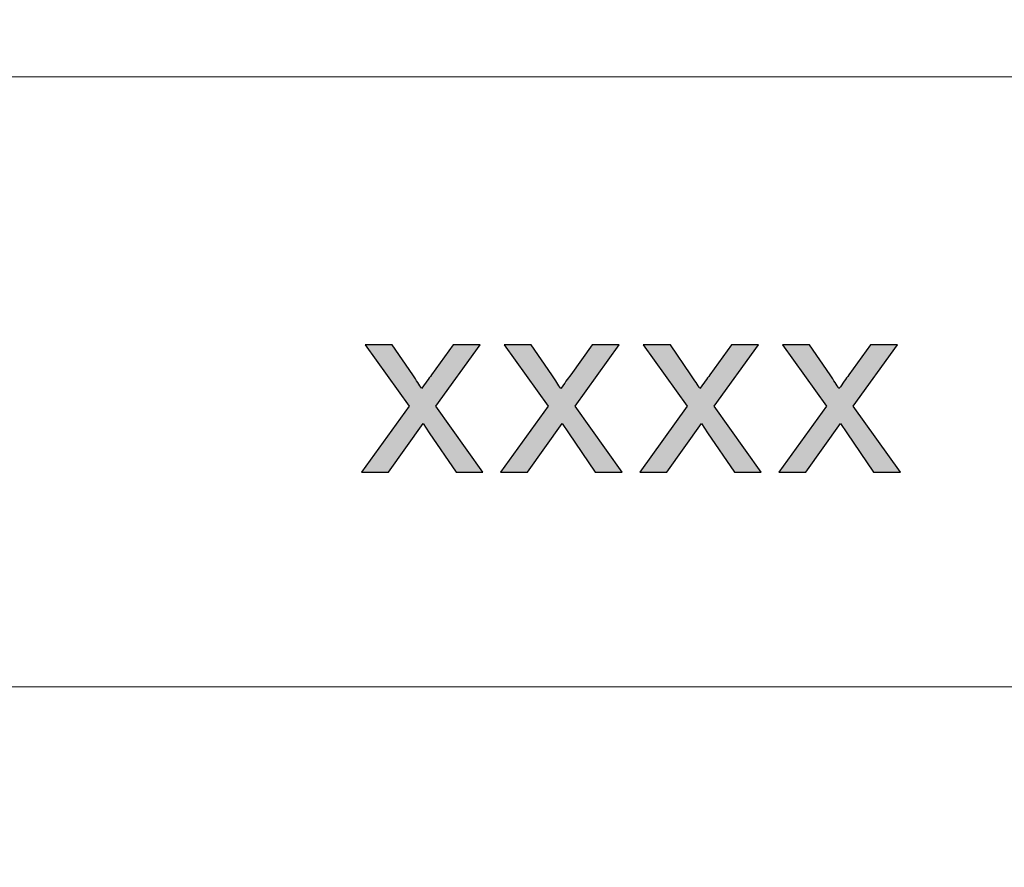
# Model space of a CAD drawing. Header units: millimetres. Extents: x -296 to 295, y -209 to 209.
# Tile 103 of 146: x 90 to 105, y -171 to -157. Entities that reach past the tile are written whole.
import ezdxf

# ---------------------------------------------------------------- set-up
doc = ezdxf.new("R2010")
doc.units = ezdxf.units.MM
doc.header["$MEASUREMENT"] = 0
doc.layers.add('layer 1', color=7, linetype='Continuous')

msp = doc.modelspace()

# ---------------------------------------------------------------- hatches: boundary and pattern name
at = {"layer": 'layer 1'}
h = msp.add_hatch(color=250, dxfattribs=at)
edge = h.paths.add_edge_path()
edge.add_spline(control_points=[(95.0868, -164.2709), (95.0868, -164.2709), (95.8513, -163.2071), (95.8513, -163.2071), (95.8513, -163.2071), (95.1433, -162.2172), (95.1433, -162.2172), (95.1433, -162.2172), (95.5797, -162.2172), (95.5797, -162.2172), (95.5797, -162.2172), (95.9104, -162.7019), (95.9104, -162.7019), (95.9715, -162.793), (96.02, -162.8668), (96.0543, -162.9249), (96.1142, -162.8424), (96.1673, -162.7679), (96.215, -162.7013), (96.215, -162.7013), (96.5632, -162.2172), (96.5632, -162.2172), (96.5632, -162.2172), (96.9968, -162.2172), (96.9968, -162.2172), (96.9968, -162.2172), (96.2849, -163.2071), (96.2849, -163.2071), (96.2849, -163.2071), (97.0432, -164.2709), (97.0432, -164.2709), (97.0432, -164.2709), (96.6116, -164.2709), (96.6116, -164.2709), (96.6116, -164.2709), (96.1787, -163.6378), (96.1787, -163.6378), (96.1787, -163.6378), (96.0798, -163.4854), (96.0798, -163.4854), (96.0798, -163.4854), (95.5205, -164.2709), (95.5205, -164.2709), (95.5205, -164.2709), (95.0868, -164.2709), (95.0868, -164.2709)], knot_values=[0, 0, 0, 0, 0.0666667, 0.0666667, 0.0666667, 0.1333333, 0.1333333, 0.1333333, 0.2, 0.2, 0.2, 0.2666667, 0.2666667, 0.2666667, 0.3333333, 0.3333333, 0.3333333, 0.4, 0.4, 0.4, 0.4666667, 0.4666667, 0.4666667, 0.5333333, 0.5333333, 0.5333333, 0.6, 0.6, 0.6, 0.6666667, 0.6666667, 0.6666667, 0.7333333, 0.7333333, 0.7333333, 0.8, 0.8, 0.8, 0.8666667, 0.8666667, 0.8666667, 0.9333333, 0.9333333, 0.9333333, 1, 1, 1, 1], degree=3, periodic=1)
h = msp.add_hatch(color=250, dxfattribs=at)
edge = h.paths.add_edge_path()
edge.add_spline(control_points=[(97.3278, -164.2709), (97.3278, -164.2709), (98.0922, -163.2071), (98.0922, -163.2071), (98.0922, -163.2071), (97.3843, -162.2172), (97.3843, -162.2172), (97.3843, -162.2172), (97.8207, -162.2172), (97.8207, -162.2172), (97.8207, -162.2172), (98.1514, -162.7019), (98.1514, -162.7019), (98.2125, -162.793), (98.2609, -162.8668), (98.2953, -162.9249), (98.3551, -162.8424), (98.4082, -162.7679), (98.4559, -162.7013), (98.4559, -162.7013), (98.8042, -162.2172), (98.8042, -162.2172), (98.8042, -162.2172), (99.2378, -162.2172), (99.2378, -162.2172), (99.2378, -162.2172), (98.5259, -163.2071), (98.5259, -163.2071), (98.5259, -163.2071), (99.2842, -164.2709), (99.2842, -164.2709), (99.2842, -164.2709), (98.8526, -164.2709), (98.8526, -164.2709), (98.8526, -164.2709), (98.4197, -163.6378), (98.4197, -163.6378), (98.4197, -163.6378), (98.3208, -163.4854), (98.3208, -163.4854), (98.3208, -163.4854), (97.7615, -164.2709), (97.7615, -164.2709), (97.7615, -164.2709), (97.3278, -164.2709), (97.3278, -164.2709)], knot_values=[0, 0, 0, 0, 0.0666667, 0.0666667, 0.0666667, 0.1333333, 0.1333333, 0.1333333, 0.2, 0.2, 0.2, 0.2666667, 0.2666667, 0.2666667, 0.3333333, 0.3333333, 0.3333333, 0.4, 0.4, 0.4, 0.4666667, 0.4666667, 0.4666667, 0.5333333, 0.5333333, 0.5333333, 0.6, 0.6, 0.6, 0.6666667, 0.6666667, 0.6666667, 0.7333333, 0.7333333, 0.7333333, 0.8, 0.8, 0.8, 0.8666667, 0.8666667, 0.8666667, 0.9333333, 0.9333333, 0.9333333, 1, 1, 1, 1], degree=3, periodic=1)
h = msp.add_hatch(color=250, dxfattribs=at)
edge = h.paths.add_edge_path()
edge.add_spline(control_points=[(99.5688, -164.2709), (99.5688, -164.2709), (100.3332, -163.2071), (100.3332, -163.2071), (100.3332, -163.2071), (99.6253, -162.2172), (99.6253, -162.2172), (99.6253, -162.2172), (100.0617, -162.2172), (100.0617, -162.2172), (100.0617, -162.2172), (100.3923, -162.7019), (100.3923, -162.7019), (100.4535, -162.793), (100.5019, -162.8668), (100.5363, -162.9249), (100.5961, -162.8424), (100.6492, -162.7679), (100.6969, -162.7013), (100.6969, -162.7013), (101.0451, -162.2172), (101.0451, -162.2172), (101.0451, -162.2172), (101.4788, -162.2172), (101.4788, -162.2172), (101.4788, -162.2172), (100.7669, -163.2071), (100.7669, -163.2071), (100.7669, -163.2071), (101.5252, -164.2709), (101.5252, -164.2709), (101.5252, -164.2709), (101.0936, -164.2709), (101.0936, -164.2709), (101.0936, -164.2709), (100.6606, -163.6378), (100.6606, -163.6378), (100.6606, -163.6378), (100.5618, -163.4854), (100.5618, -163.4854), (100.5618, -163.4854), (100.0024, -164.2709), (100.0024, -164.2709), (100.0024, -164.2709), (99.5688, -164.2709), (99.5688, -164.2709)], knot_values=[0, 0, 0, 0, 0.0666667, 0.0666667, 0.0666667, 0.1333333, 0.1333333, 0.1333333, 0.2, 0.2, 0.2, 0.2666667, 0.2666667, 0.2666667, 0.3333333, 0.3333333, 0.3333333, 0.4, 0.4, 0.4, 0.4666667, 0.4666667, 0.4666667, 0.5333333, 0.5333333, 0.5333333, 0.6, 0.6, 0.6, 0.6666667, 0.6666667, 0.6666667, 0.7333333, 0.7333333, 0.7333333, 0.8, 0.8, 0.8, 0.8666667, 0.8666667, 0.8666667, 0.9333333, 0.9333333, 0.9333333, 1, 1, 1, 1], degree=3, periodic=1)
h = msp.add_hatch(color=250, dxfattribs=at)
edge = h.paths.add_edge_path()
edge.add_spline(control_points=[(101.8098, -164.2709), (101.8098, -164.2709), (102.5742, -163.2071), (102.5742, -163.2071), (102.5742, -163.2071), (101.8662, -162.2172), (101.8662, -162.2172), (101.8662, -162.2172), (102.3026, -162.2172), (102.3026, -162.2172), (102.3026, -162.2172), (102.6333, -162.7019), (102.6333, -162.7019), (102.6945, -162.793), (102.7429, -162.8668), (102.7772, -162.9249), (102.8371, -162.8424), (102.8902, -162.7679), (102.9379, -162.7013), (102.9379, -162.7013), (103.2861, -162.2172), (103.2861, -162.2172), (103.2861, -162.2172), (103.7198, -162.2172), (103.7198, -162.2172), (103.7198, -162.2172), (103.0078, -163.2071), (103.0078, -163.2071), (103.0078, -163.2071), (103.7661, -164.2709), (103.7661, -164.2709), (103.7661, -164.2709), (103.3345, -164.2709), (103.3345, -164.2709), (103.3345, -164.2709), (102.9016, -163.6378), (102.9016, -163.6378), (102.9016, -163.6378), (102.8027, -163.4854), (102.8027, -163.4854), (102.8027, -163.4854), (102.2434, -164.2709), (102.2434, -164.2709), (102.2434, -164.2709), (101.8098, -164.2709), (101.8098, -164.2709)], knot_values=[0, 0, 0, 0, 0.0666667, 0.0666667, 0.0666667, 0.1333333, 0.1333333, 0.1333333, 0.2, 0.2, 0.2, 0.2666667, 0.2666667, 0.2666667, 0.3333333, 0.3333333, 0.3333333, 0.4, 0.4, 0.4, 0.4666667, 0.4666667, 0.4666667, 0.5333333, 0.5333333, 0.5333333, 0.6, 0.6, 0.6, 0.6666667, 0.6666667, 0.6666667, 0.7333333, 0.7333333, 0.7333333, 0.8, 0.8, 0.8, 0.8666667, 0.8666667, 0.8666667, 0.9333333, 0.9333333, 0.9333333, 1, 1, 1, 1], degree=3, periodic=1)

# ---------------------------------------------------------------- linework, layer by layer
at = {"layer": 'layer 1', "color": 1, "lineweight": 0}
msp.add_open_spline([(295.3283, 209.2747), (295.3283, 209.2747), (295.3283, -208.9236), (295.3283, -208.9236), (295.3283, -208.9236), (-296.1944, -208.9236), (-296.1944, -208.9236), (-296.1944, -208.9236), (-296.1944, 209.2747), (-296.1944, 209.2747), (-296.1944, 209.2747), (295.3283, 209.2747), (295.3283, 209.2747)], degree=3, knots=[0, 0, 0, 0, 0.25, 0.25, 0.25, 0.5, 0.5, 0.5, 0.75, 0.75, 0.75, 1, 1, 1, 1], dxfattribs=at)
at = {"layer": 'layer 1', "color": 5, "lineweight": 0}
msp.add_open_spline([(-281.2487, 194.7284), (-281.2487, 194.7284), (-281.2487, -197.0649), (-281.2487, -197.0649), (-281.2487, -197.0649), (283.3586, -197.0649), (283.3586, -197.0649)], degree=3, knots=[0, 0, 0, 0, 0.5, 0.5, 0.5, 1, 1, 1, 1], dxfattribs=at)
at = {"layer": 'layer 1', "lineweight": 0}
for points in [[(85.6856, -157.9012), (85.6856, -157.9012), (191.9976, -157.9012), (191.9976, -157.9012)], [(85.6856, -167.7285), (85.6856, -167.7285), (191.9976, -167.7285), (191.9976, -167.7285)]]:
    msp.add_open_spline(points, degree=3, dxfattribs=at)
at = {"layer": 'layer 1', "color": 250}
for points in [[(95.0868, -164.2709), (95.0868, -164.2709), (95.8513, -163.2071), (95.8513, -163.2071), (95.8513, -163.2071), (95.1433, -162.2172), (95.1433, -162.2172), (95.1433, -162.2172), (95.5797, -162.2172), (95.5797, -162.2172), (95.5797, -162.2172), (95.9104, -162.7019), (95.9104, -162.7019), (95.9715, -162.793), (96.02, -162.8668), (96.0543, -162.9249), (96.1142, -162.8424), (96.1673, -162.7679), (96.215, -162.7013), (96.215, -162.7013), (96.5632, -162.2172), (96.5632, -162.2172), (96.5632, -162.2172), (96.9968, -162.2172), (96.9968, -162.2172), (96.9968, -162.2172), (96.2849, -163.2071), (96.2849, -163.2071), (96.2849, -163.2071), (97.0432, -164.2709), (97.0432, -164.2709), (97.0432, -164.2709), (96.6116, -164.2709), (96.6116, -164.2709), (96.6116, -164.2709), (96.1787, -163.6378), (96.1787, -163.6378), (96.1787, -163.6378), (96.0798, -163.4854), (96.0798, -163.4854), (96.0798, -163.4854), (95.5205, -164.2709), (95.5205, -164.2709), (95.5205, -164.2709), (95.0868, -164.2709), (95.0868, -164.2709)], [(97.3278, -164.2709), (97.3278, -164.2709), (98.0922, -163.2071), (98.0922, -163.2071), (98.0922, -163.2071), (97.3843, -162.2172), (97.3843, -162.2172), (97.3843, -162.2172), (97.8207, -162.2172), (97.8207, -162.2172), (97.8207, -162.2172), (98.1514, -162.7019), (98.1514, -162.7019), (98.2125, -162.793), (98.2609, -162.8668), (98.2953, -162.9249), (98.3551, -162.8424), (98.4082, -162.7679), (98.4559, -162.7013), (98.4559, -162.7013), (98.8042, -162.2172), (98.8042, -162.2172), (98.8042, -162.2172), (99.2378, -162.2172), (99.2378, -162.2172), (99.2378, -162.2172), (98.5259, -163.2071), (98.5259, -163.2071), (98.5259, -163.2071), (99.2842, -164.2709), (99.2842, -164.2709), (99.2842, -164.2709), (98.8526, -164.2709), (98.8526, -164.2709), (98.8526, -164.2709), (98.4197, -163.6378), (98.4197, -163.6378), (98.4197, -163.6378), (98.3208, -163.4854), (98.3208, -163.4854), (98.3208, -163.4854), (97.7615, -164.2709), (97.7615, -164.2709), (97.7615, -164.2709), (97.3278, -164.2709), (97.3278, -164.2709)], [(99.5688, -164.2709), (99.5688, -164.2709), (100.3332, -163.2071), (100.3332, -163.2071), (100.3332, -163.2071), (99.6253, -162.2172), (99.6253, -162.2172), (99.6253, -162.2172), (100.0617, -162.2172), (100.0617, -162.2172), (100.0617, -162.2172), (100.3923, -162.7019), (100.3923, -162.7019), (100.4535, -162.793), (100.5019, -162.8668), (100.5363, -162.9249), (100.5961, -162.8424), (100.6492, -162.7679), (100.6969, -162.7013), (100.6969, -162.7013), (101.0451, -162.2172), (101.0451, -162.2172), (101.0451, -162.2172), (101.4788, -162.2172), (101.4788, -162.2172), (101.4788, -162.2172), (100.7669, -163.2071), (100.7669, -163.2071), (100.7669, -163.2071), (101.5252, -164.2709), (101.5252, -164.2709), (101.5252, -164.2709), (101.0936, -164.2709), (101.0936, -164.2709), (101.0936, -164.2709), (100.6606, -163.6378), (100.6606, -163.6378), (100.6606, -163.6378), (100.5618, -163.4854), (100.5618, -163.4854), (100.5618, -163.4854), (100.0024, -164.2709), (100.0024, -164.2709), (100.0024, -164.2709), (99.5688, -164.2709), (99.5688, -164.2709)], [(101.8098, -164.2709), (101.8098, -164.2709), (102.5742, -163.2071), (102.5742, -163.2071), (102.5742, -163.2071), (101.8662, -162.2172), (101.8662, -162.2172), (101.8662, -162.2172), (102.3026, -162.2172), (102.3026, -162.2172), (102.3026, -162.2172), (102.6333, -162.7019), (102.6333, -162.7019), (102.6945, -162.793), (102.7429, -162.8668), (102.7772, -162.9249), (102.8371, -162.8424), (102.8902, -162.7679), (102.9379, -162.7013), (102.9379, -162.7013), (103.2861, -162.2172), (103.2861, -162.2172), (103.2861, -162.2172), (103.7198, -162.2172), (103.7198, -162.2172), (103.7198, -162.2172), (103.0078, -163.2071), (103.0078, -163.2071), (103.0078, -163.2071), (103.7661, -164.2709), (103.7661, -164.2709), (103.7661, -164.2709), (103.3345, -164.2709), (103.3345, -164.2709), (103.3345, -164.2709), (102.9016, -163.6378), (102.9016, -163.6378), (102.9016, -163.6378), (102.8027, -163.4854), (102.8027, -163.4854), (102.8027, -163.4854), (102.2434, -164.2709), (102.2434, -164.2709), (102.2434, -164.2709), (101.8098, -164.2709), (101.8098, -164.2709)]]:
    msp.add_open_spline(points, degree=3, knots=[0, 0, 0, 0, 0.0666667, 0.0666667, 0.0666667, 0.1333333, 0.1333333, 0.1333333, 0.2, 0.2, 0.2, 0.2666667, 0.2666667, 0.2666667, 0.3333333, 0.3333333, 0.3333333, 0.4, 0.4, 0.4, 0.4666667, 0.4666667, 0.4666667, 0.5333333, 0.5333333, 0.5333333, 0.6, 0.6, 0.6, 0.6666667, 0.6666667, 0.6666667, 0.7333333, 0.7333333, 0.7333333, 0.8, 0.8, 0.8, 0.8666667, 0.8666667, 0.8666667, 0.9333333, 0.9333333, 0.9333333, 1, 1, 1, 1], dxfattribs=at)

doc.saveas('drawing.dxf')
